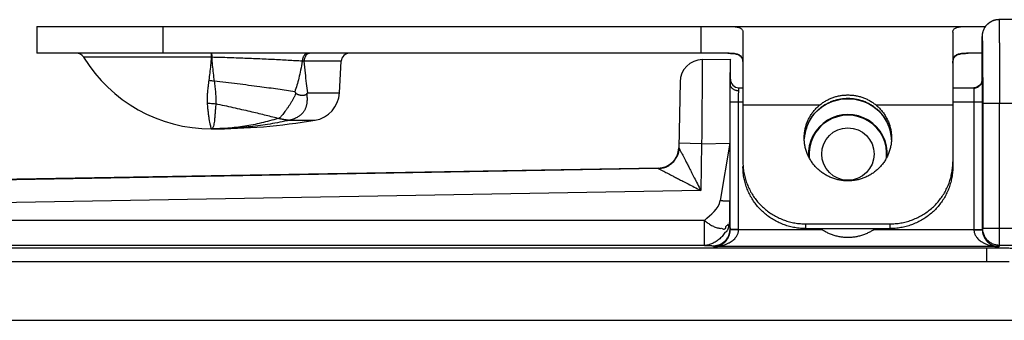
# Model space of a CAD drawing. Header units: inches. Extents: x 0.2 to 16.8, y 0.1 to 10.8.
# Tile 5 of 20: x 2.747 to 3.92, y 5.763 to 6.121. Entities that reach past the tile are written whole.
import ezdxf

# ---------------------------------------------------------------- set-up
doc = ezdxf.new("R2010")
doc.units = ezdxf.units.IN
doc.header["$LTSCALE"] = 0.935
doc.header["$MEASUREMENT"] = 0
doc.layers.get('0').update_dxf_attribs({"linetype": 'CONTINUOUS'})

msp = doc.modelspace()

# ---------------------------------------------------------------- linework, layer by layer
at = {"color": 7, "linetype": 'CONTINUOUS'}
for p, q in [((4.5673, 6.1215), (3.9135, 6.1215)), ((2.7676, 6.1135), (2.7676, 6.0815)), ((2.7676, 6.1135), (3.8975, 6.1135)), ((2.9176, 6.1135), (2.9176, 6.0815)), ((3.5586, 6.1135), (3.5586, 6.0815)), ((3.6086, 6.1067), (3.6086, 5.9521)), ((3.8586, 6.1067), (3.8586, 5.9466)), ((3.8935, 6.1006), (3.8935, 6.0915)), ((3.8935, 6.0498), (3.8935, 6.0915)), ((3.8935, 6.0915), (3.8935, 6.0915)), ((3.8935, 6.0915), (3.8935, 6.0915)), ((3.5904, 6.0815), (2.7676, 6.0815)), ((2.9753, 6.0767), (2.8234, 6.0767)), ((3.5602, 6.0739), (3.5936, 6.0745)), ((3.5936, 6.0444), (3.5936, 6.0745)), ((3.8935, 6.0815), (3.8768, 6.0815)), ((3.1301, 6.072), (3.0858, 6.072)), ((3.1281, 6.0344), (3.1301, 6.072)), ((3.5337, 6.0473), (3.5323, 5.9688)), ((3.6036, 6.0366), (3.6036, 6.0405)), ((3.6036, 6.0405), (3.6086, 6.0405)), ((3.8586, 6.0405), (3.8839, 6.0405)), ((3.8935, 6.0498), (3.8935, 6.0498)), ((3.8935, 6.0498), (3.8935, 6.0493)), ((3.0901, 6.0344), (3.1281, 6.0344)), ((3.5935, 5.8717), (3.5935, 6.0235)), ((3.5935, 6.0235), (3.6086, 6.0235)), ((3.6035, 5.8717), (3.6035, 6.0235)), ((3.6086, 6.0201), (3.7003, 6.0201)), ((3.7668, 6.0201), (3.8586, 6.0201)), ((3.8586, 6.0235), (3.8937, 6.0235)), ((3.8837, 6.0235), (3.8837, 5.8717)), ((3.8937, 6.0235), (3.8937, 5.8717)), ((3.8942, 6.0215), (3.8942, 5.8727)), ((4.5673, 6.0215), (3.8942, 6.0215)), ((3.9142, 5.8527), (3.9142, 6.0215)), ((3.6943, 6.0101), (3.6943, 6.0103)), ((3.7703, 6.0128), (3.7729, 6.0101)), ((3.7729, 6.0101), (3.7728, 6.0103)), ((3.0686, 6.0017), (3.0989, 6.0017)), ((3.5323, 5.9688), (3.5323, 5.9688)), ((3.5594, 5.9738), (3.5324, 5.9743)), ((3.5594, 5.9738), (3.5584, 5.9181)), ((3.5594, 5.9738), (3.5928, 5.9744)), ((3.5928, 5.9744), (3.5816, 5.906)), ((3.5928, 5.9744), (3.5929, 5.906)), ((3.6816, 5.979), (3.6816, 5.9791)), ((3.5291, 5.957), (3.5298, 5.9583)), ((3.5078, 5.9448), (1.9583, 5.9177)), ((3.5078, 5.9442), (1.9583, 5.9172)), ((3.5078, 5.9448), (3.5078, 5.9442)), ((3.5584, 5.9181), (1.9587, 5.8902)), ((3.563, 5.8825), (2.0148, 5.8825)), ((3.563, 5.8526), (3.563, 5.8825)), ((3.6836, 5.8727), (3.6836, 5.8783)), ((3.6836, 5.8783), (3.7836, 5.8783)), ((3.7836, 5.8783), (3.7836, 5.8727)), ((3.5935, 5.8717), (3.5932, 5.8722)), ((3.6035, 5.8717), (3.5935, 5.8717)), ((3.7032, 5.8711), (3.6035, 5.8711)), ((3.6836, 5.8727), (3.7836, 5.8727)), ((3.7032, 5.8711), (3.7037, 5.8727)), ((3.764, 5.8711), (3.7634, 5.8727)), ((3.8837, 5.8711), (3.764, 5.8711)), ((3.8837, 5.8717), (3.8937, 5.8717)), ((3.8942, 5.8727), (3.8937, 5.8717)), ((3.9302, 5.8727), (3.8942, 5.8727)), ((3.563, 5.8526), (2.0148, 5.8526)), ((3.5737, 5.8512), (3.5732, 5.8522)), ((3.9142, 5.8527), (3.9134, 5.8512)), ((3.9302, 5.8527), (3.9142, 5.8527)), ((2.0162, 5.8497), (3.899, 5.8497)), ((3.9134, 5.8512), (3.5737, 5.8512)), ((3.899, 5.8335), (3.899, 5.8497)), ((2.0306, 5.8335), (3.9256, 5.8335)), ((2.0306, 5.7635), (4.0046, 5.7635))]:
    msp.add_line(p, q, dxfattribs=at)
for points in [[(3.9135, 6.1215), (3.9125, 6.1214), (3.9116, 6.1214), (3.9107, 6.1213), (3.9099, 6.1211), (3.909, 6.121), (3.9082, 6.1208), (3.9075, 6.1205), (3.9067, 6.1203), (3.906, 6.12), (3.9053, 6.1197), (3.9046, 6.1194), (3.9039, 6.119), (3.9033, 6.1187), (3.9027, 6.1183), (3.9021, 6.1179), (3.9016, 6.1175), (3.901, 6.1171), (3.9005, 6.1167), (3.9, 6.1163), (3.8996, 6.1158), (3.8991, 6.1154), (3.8987, 6.1149), (3.8983, 6.1145), (3.8979, 6.114), (3.8976, 6.1136), (3.8972, 6.1131), (3.8969, 6.1126), (3.8966, 6.1122), (3.8963, 6.1117), (3.896, 6.1112), (3.8958, 6.1108), (3.8955, 6.1103), (3.8953, 6.1098), (3.8951, 6.1093), (3.8949, 6.1089), (3.8947, 6.1084), (3.8946, 6.108), (3.8944, 6.1075), (3.8943, 6.1071), (3.8942, 6.1066), (3.894, 6.1062), (3.8939, 6.1058), (3.8939, 6.1053), (3.8938, 6.1049), (3.8937, 6.1045), (3.8937, 6.1042), (3.8936, 6.1038), (3.8936, 6.1034), (3.8935, 6.1031), (3.8935, 6.1028), (3.8935, 6.1025), (3.8935, 6.1022)], [(3.8935, 6.1022), (3.8935, 6.102), (3.8935, 6.1017), (3.8935, 6.1015), (3.8935, 6.1012), (3.8935, 6.1006)], [(3.8935, 6.0493), (3.8934, 6.0485), (3.8932, 6.0475), (3.8928, 6.0465), (3.8923, 6.0455), (3.8917, 6.0444), (3.8908, 6.0434), (3.8897, 6.0425), (3.8885, 6.0417), (3.8872, 6.0411), (3.8859, 6.0407), (3.8845, 6.0405), (3.8839, 6.0405)], [(3.6943, 6.0101), (3.6969, 6.0129), (3.7002, 6.0158), (3.7039, 6.0185), (3.7078, 6.0209), (3.712, 6.0229), (3.7162, 6.0245), (3.7207, 6.0258), (3.7251, 6.0267), (3.7297, 6.0272), (3.7336, 6.0273)], [(3.7336, 6.0273), (3.7375, 6.0272), (3.742, 6.0267), (3.7465, 6.0258), (3.7509, 6.0245), (3.7552, 6.0229), (3.7594, 6.0209), (3.7633, 6.0185), (3.7669, 6.0158), (3.7703, 6.0128)], [(3.6816, 5.9791), (3.6821, 5.9839), (3.683, 5.9887), (3.6844, 5.9934), (3.6863, 5.9979), (3.6885, 6.0022), (3.6912, 6.0063), (3.6943, 6.0101)], [(3.7729, 6.0101), (3.7759, 6.0063), (3.7786, 6.0022), (3.7809, 5.9979), (3.7827, 5.9934), (3.7841, 5.9887), (3.785, 5.9839)], [(3.785, 5.9839), (3.7855, 5.9791), (3.7855, 5.979)], [(3.5323, 5.9688), (3.5322, 5.9666), (3.5317, 5.9638), (3.531, 5.9611), (3.5298, 5.9583)]]:
    msp.add_lwpolyline(points, dxfattribs=at)
msp.add_circle((3.7336, 5.9615), 0.0312, dxfattribs=at)
for centre, radius, start, end in [((2.8149, 6.0715), 0.01, 31.4985, 90), ((2.9756, 6.1699), 0.1785, 211.4985, 270), ((3.1401, 6.0715), 0.01, 90, 177), ((3.5607, 6.0469), 0.027, 91, 179), ((3.6036, 6.0505), 0.01, 180, 270), ((3.0931, 6.0362), 0.035, 279.4651, 357), ((3.7336, 5.9615), 0.047, 356.4193, 183.5807), ((3.7336, 5.9615), 0.0462, 354.3137, 185.6863), ((2.9756, 6.7415), 0.75, 270, 279.4651), ((3.5073, 5.9698), 0.025, 270.9999, 357.735), ((3.7336, 5.9615), 0.0953, 248.7599, 251.3975), ((3.7336, 5.9615), 0.0953, 288.6025, 291.2401)]:
    msp.add_arc(centre, radius, start, end, dxfattribs=at)
for points, knots in [([(3.9113, 6.1213), (3.9107, 6.1213), (3.9095, 6.1211), (3.9077, 6.1206), (3.9058, 6.12), (3.904, 6.1191), (3.9024, 6.1181), (3.9008, 6.1169), (3.8993, 6.1156), (3.898, 6.1142), (3.8968, 6.1126), (3.8958, 6.1109), (3.895, 6.1091), (3.8944, 6.1074), (3.8941, 6.1064), (3.894, 6.1059)], [0, 0, 0, 0, 0.071333, 0.150593, 0.229853, 0.309113, 0.388373, 0.467633, 0.546894, 0.626155, 0.705416, 0.784678, 0.86394, 0.943202, 1, 1, 1, 1]), ([(3.9135, 6.1215), (3.9128, 6.1215), (3.9121, 6.1214), (3.9114, 6.1213), (3.9113, 6.1213)], [0, 0, 0, 0, 0.909091, 1, 1, 1, 1]), ([(3.9135, 6.1215), (3.9136, 6.1215), (3.9135, 6.1208), (3.9137, 6.1201), (3.9136, 6.1184), (3.9137, 6.1164), (3.9138, 6.1136), (3.9138, 6.1104), (3.9138, 6.1065), (3.9139, 6.1022), (3.9139, 6.0973), (3.914, 6.092), (3.914, 6.0863), (3.914, 6.0801), (3.9141, 6.0736), (3.9141, 6.0668), (3.9141, 6.0597), (3.9141, 6.0523), (3.9142, 6.0448), (3.9142, 6.0371), (3.9142, 6.0293), (3.9142, 6.0241), (3.9142, 6.0215)], [0, 0, 0, 0, 0.003135, 0.012392, 0.027741, 0.049088, 0.076299, 0.109196, 0.147561, 0.19115, 0.239696, 0.292906, 0.35047, 0.412057, 0.477298, 0.545791, 0.61711, 0.690809, 0.766421, 0.843475, 0.921496, 1, 1, 1, 1]), ([(3.5904, 6.1135), (3.5915, 6.1135), (3.5937, 6.1134), (3.5967, 6.1133), (3.5994, 6.1131), (3.6018, 6.1127), (3.6038, 6.1122), (3.6055, 6.1115), (3.6069, 6.1106), (3.6079, 6.1095), (3.6085, 6.1081), (3.6086, 6.1072), (3.6086, 6.1067)], [0, 0, 0, 0, 0.158371, 0.301851, 0.429874, 0.542426, 0.640159, 0.724492, 0.797942, 0.864521, 0.929794, 1, 1, 1, 1]), ([(3.8586, 6.1067), (3.8586, 6.1072), (3.8587, 6.1081), (3.8593, 6.1095), (3.8603, 6.1106), (3.8616, 6.1115), (3.8633, 6.1122), (3.8653, 6.1127), (3.8677, 6.1131), (3.8704, 6.1133), (3.8735, 6.1134), (3.8756, 6.1135), (3.8768, 6.1135)], [0, 0, 0, 0, 0.070206, 0.135479, 0.202058, 0.275508, 0.359841, 0.457574, 0.570126, 0.698149, 0.841629, 1, 1, 1, 1]), ([(3.894, 6.1059), (3.8939, 6.1057), (3.8938, 6.1049), (3.8935, 6.1034), (3.8935, 6.1021), (3.8935, 6.1015)], [0, 0, 0, 0, 0.12412, 0.562058, 1, 1, 1, 1]), ([(3.8935, 6.0915), (3.8935, 6.0917), (3.8935, 6.0922), (3.8935, 6.0929), (3.8935, 6.0937), (3.8935, 6.0945), (3.8935, 6.0953), (3.8935, 6.0961), (3.8935, 6.097), (3.8935, 6.0976), (3.8935, 6.0981), (3.8935, 6.0985), (3.8935, 6.0989), (3.8935, 6.0992), (3.8935, 6.0995), (3.8935, 6.0998), (3.8935, 6.1001), (3.8935, 6.1004), (3.8935, 6.1006), (3.8935, 6.1007), (3.8935, 6.1008), (3.8935, 6.1009), (3.8935, 6.101), (3.8935, 6.1011), (3.8935, 6.1012), (3.8935, 6.1012), (3.8935, 6.1013), (3.8935, 6.1013), (3.8935, 6.1014), (3.8935, 6.1014), (3.8935, 6.1014), (3.8935, 6.1014), (3.8935, 6.1014), (3.8935, 6.1014), (3.8935, 6.1014), (3.8935, 6.1014), (3.8935, 6.1015), (3.8935, 6.1015), (3.8935, 6.1015), (3.8935, 6.1015), (3.8935, 6.1015)], [0, 0, 0, 0, 0.068433, 0.142628, 0.221179, 0.302684, 0.385738, 0.468936, 0.550875, 0.63015, 0.668349, 0.705357, 0.740996, 0.775092, 0.807469, 0.837951, 0.866363, 0.89253, 0.916276, 0.927186, 0.937425, 0.946971, 0.955802, 0.963896, 0.971232, 0.977787, 0.983539, 0.988467, 0.990615, 0.992548, 0.994265, 0.995762, 0.997036, 0.998086, 0.998908, 0.9995, 0.999709, 0.999861, 0.999956, 1, 1, 1, 1]), ([(3.8935, 6.1015), (3.8936, 6.1015), (3.8935, 6.1009), (3.8937, 6.1003), (3.8936, 6.0988), (3.8937, 6.097), (3.8938, 6.0945), (3.8938, 6.0928), (3.8938, 6.0918)], [0, 0, 0, 0, 0.02868, 0.113368, 0.254121, 0.449949, 0.699101, 1, 1, 1, 1]), ([(3.8938, 6.0915), (3.8938, 6.0905), (3.8939, 6.0882), (3.8939, 6.0844), (3.894, 6.0802), (3.894, 6.0755), (3.894, 6.0705), (3.8941, 6.0651), (3.8941, 6.0594), (3.8941, 6.0535), (3.8941, 6.0474), (3.8942, 6.041), (3.8942, 6.0346), (3.8942, 6.028), (3.8942, 6.0236), (3.8942, 6.0215)], [0, 0, 0, 0, 0.043345, 0.098242, 0.159299, 0.226089, 0.298172, 0.375072, 0.456226, 0.54107, 0.629092, 0.719766, 0.812377, 0.906075, 1, 1, 1, 1]), ([(2.9753, 6.0767), (2.9751, 6.0735), (2.9746, 6.0673), (2.9736, 6.0581), (2.9728, 6.0522), (2.9724, 6.0493)], [0, 0, 0, 0, 0.346904, 0.680973, 1, 1, 1, 1]), ([(2.9753, 6.0815), (2.9753, 6.0815), (2.9752, 6.0812), (2.9753, 6.081), (2.9753, 6.0804), (2.9753, 6.0797), (2.9753, 6.0789), (2.9753, 6.0778), (2.9753, 6.0771), (2.9753, 6.0767)], [0, 0, 0, 0, 0.022246, 0.088491, 0.19733, 0.346454, 0.532695, 0.752097, 1, 1, 1, 1]), ([(2.9759, 6.0767), (2.9758, 6.0767), (2.9757, 6.0767), (2.9755, 6.0767), (2.9753, 6.0767), (2.9753, 6.0767)], [0, 0, 0, 0, 0.333321, 0.666656, 1, 1, 1, 1]), ([(2.9758, 6.0815), (2.9758, 6.0815), (2.9758, 6.0812), (2.9758, 6.081), (2.9758, 6.0804), (2.9759, 6.0797), (2.9759, 6.0789), (2.9759, 6.0778), (2.9759, 6.0771), (2.9759, 6.0767)], [0, 0, 0, 0, 0.022784, 0.089153, 0.197999, 0.347051, 0.533154, 0.752356, 1, 1, 1, 1]), ([(3.0837, 6.072), (3.081, 6.0722), (3.0754, 6.0725), (3.0668, 6.073), (3.0577, 6.0735), (3.0482, 6.074), (3.0383, 6.0745), (3.0283, 6.0749), (3.018, 6.0753), (3.0075, 6.0757), (2.997, 6.0761), (2.9864, 6.0764), (2.9794, 6.0766), (2.9759, 6.0767)], [0, 0, 0, 0, 0.075549, 0.156061, 0.240857, 0.329227, 0.42043, 0.513898, 0.609336, 0.706381, 0.804349, 0.902479, 1, 1, 1, 1]), ([(2.9759, 6.0767), (2.9761, 6.0736), (2.9766, 6.0673), (2.9776, 6.0579), (2.9784, 6.0516), (2.9788, 6.0484)], [0, 0, 0, 0, 0.32992, 0.662029, 1, 1, 1, 1]), ([(3.0904, 6.0815), (3.0901, 6.0815), (3.0895, 6.0814), (3.0886, 6.0811), (3.0877, 6.0806), (3.0869, 6.08), (3.0862, 6.0792), (3.0855, 6.0782), (3.0849, 6.0772), (3.0844, 6.076), (3.0841, 6.0747), (3.0838, 6.0734), (3.0838, 6.0725), (3.0837, 6.072)], [0, 0, 0, 0, 0.073113, 0.14785, 0.225617, 0.307453, 0.393969, 0.48536, 0.581452, 0.681767, 0.785584, 0.892004, 1, 1, 1, 1]), ([(3.0907, 6.0809), (3.0905, 6.0808), (3.09, 6.0806), (3.0892, 6.08), (3.0884, 6.0792), (3.0877, 6.0782), (3.0871, 6.0771), (3.0866, 6.0759), (3.0862, 6.0747), (3.0859, 6.0733), (3.0859, 6.0724), (3.0858, 6.072)], [0, 0, 0, 0, 0.064405, 0.165721, 0.271883, 0.383131, 0.499311, 0.619937, 0.744256, 0.87131, 1, 1, 1, 1]), ([(3.093, 6.0815), (3.0926, 6.0815), (3.092, 6.0814), (3.0913, 6.0812), (3.091, 6.0811)], [0, 0, 0, 0, 0.495586, 1, 1, 1, 1]), ([(3.5904, 6.0815), (3.5915, 6.0815), (3.5935, 6.0814), (3.5965, 6.0812), (3.5991, 6.0809), (3.6014, 6.0803), (3.6033, 6.0795), (3.605, 6.0785), (3.6063, 6.0773), (3.6074, 6.0757), (3.6081, 6.0739), (3.6083, 6.0726), (3.6084, 6.0719)], [0, 0, 0, 0, 0.143996, 0.273338, 0.388466, 0.490558, 0.581643, 0.664649, 0.743421, 0.822463, 0.906493, 1, 1, 1, 1]), ([(3.6086, 6.0717), (3.6086, 6.0724), (3.6085, 6.0738), (3.6079, 6.0757), (3.607, 6.0772), (3.6057, 6.0785), (3.604, 6.0796), (3.602, 6.0803), (3.5996, 6.0809), (3.5969, 6.0812), (3.5937, 6.0814), (3.5915, 6.0815), (3.5904, 6.0815)], [0, 0, 0, 0, 0.092297, 0.173618, 0.249291, 0.325058, 0.406233, 0.497016, 0.600361, 0.718174, 0.851367, 1, 1, 1, 1]), ([(3.8768, 6.0815), (3.8756, 6.0815), (3.8734, 6.0814), (3.8703, 6.0812), (3.8675, 6.0809), (3.8651, 6.0803), (3.8631, 6.0796), (3.8614, 6.0785), (3.8601, 6.0772), (3.8592, 6.0757), (3.8587, 6.0738), (3.8586, 6.0724), (3.8586, 6.0717)], [0, 0, 0, 0, 0.148633, 0.281826, 0.399639, 0.502984, 0.593767, 0.674942, 0.750709, 0.826382, 0.907703, 1, 1, 1, 1]), ([(3.8587, 6.0719), (3.8588, 6.0726), (3.8591, 6.0739), (3.8598, 6.0757), (3.8608, 6.0773), (3.8622, 6.0785), (3.8638, 6.0795), (3.8658, 6.0803), (3.868, 6.0809), (3.8707, 6.0812), (3.8736, 6.0814), (3.8757, 6.0815), (3.8768, 6.0815)], [0, 0, 0, 0, 0.093507, 0.177537, 0.25658, 0.335351, 0.418357, 0.509443, 0.611534, 0.726662, 0.856004, 1, 1, 1, 1]), ([(3.0837, 6.072), (3.0831, 6.0684), (3.0819, 6.0617), (3.0798, 6.0521), (3.0774, 6.0435), (3.0757, 6.0382), (3.0748, 6.0357)], [0, 0, 0, 0, 0.291784, 0.552573, 0.786571, 1, 1, 1, 1]), ([(3.0858, 6.072), (3.0856, 6.072), (3.0852, 6.072), (3.0845, 6.072), (3.084, 6.072), (3.0837, 6.072)], [0, 0, 0, 0, 0.327241, 0.660619, 1, 1, 1, 1]), ([(3.0858, 6.072), (3.0862, 6.0673), (3.087, 6.0584), (3.0884, 6.0459), (3.0895, 6.038), (3.0901, 6.0344)], [0, 0, 0, 0, 0.371537, 0.704116, 1, 1, 1, 1]), ([(3.5602, 6.0739), (3.5602, 6.0738), (3.5602, 6.0734), (3.5602, 6.0724), (3.5602, 6.0709), (3.5602, 6.0688), (3.5602, 6.0661), (3.5601, 6.0628), (3.5601, 6.0589), (3.5601, 6.0546), (3.56, 6.0497), (3.56, 6.0444), (3.5599, 6.0387), (3.5599, 6.0325), (3.5598, 6.026), (3.5598, 6.0192), (3.5597, 6.0121), (3.5597, 6.0047), (3.5596, 5.9972), (3.5595, 5.9895), (3.5595, 5.9817), (3.5594, 5.9765), (3.5594, 5.9738)], [0, 0, 0, 0, 0.003087, 0.012334, 0.027679, 0.049025, 0.076234, 0.109136, 0.14752, 0.191137, 0.239703, 0.29292, 0.350477, 0.412045, 0.477262, 0.545727, 0.617019, 0.690698, 0.766312, 0.843395, 0.921462, 1, 1, 1, 1]), ([(3.5936, 6.074), (3.5935, 6.0736), (3.5935, 6.0727), (3.5934, 6.071), (3.5934, 6.0688), (3.5933, 6.066), (3.5932, 6.0626), (3.5932, 6.0588), (3.5931, 6.0544), (3.5931, 6.0495), (3.593, 6.0442), (3.593, 6.0385), (3.5929, 6.0324), (3.5929, 6.0259), (3.5929, 6.0191), (3.5928, 6.0121), (3.5928, 6.0048), (3.5928, 5.9974), (3.5928, 5.9898), (3.5928, 5.9821), (3.5928, 5.977), (3.5928, 5.9744)], [0, 0, 0, 0, 0.010786, 0.027511, 0.050036, 0.078215, 0.111976, 0.151032, 0.195097, 0.244082, 0.297586, 0.355178, 0.41675, 0.481835, 0.549873, 0.620716, 0.693886, 0.768731, 0.845029, 0.922351, 1, 1, 1, 1]), ([(2.9724, 6.0493), (2.9721, 6.0469), (2.9715, 6.0424), (2.9708, 6.0361), (2.9705, 6.0307), (2.9703, 6.0261), (2.9704, 6.0233), (2.9705, 6.0221)], [0, 0, 0, 0, 0.265624, 0.498039, 0.694005, 0.859706, 1, 1, 1, 1]), ([(2.9724, 6.0493), (2.9731, 6.0492), (2.9746, 6.0491), (2.9767, 6.0488), (2.9781, 6.0485), (2.9788, 6.0484)], [0, 0, 0, 0, 0.333182, 0.666628, 1, 1, 1, 1]), ([(3.0748, 6.0357), (3.0715, 6.0362), (3.0648, 6.0372), (3.0546, 6.0387), (3.0439, 6.0401), (3.0323, 6.0417), (3.0198, 6.0433), (3.0063, 6.045), (2.9926, 6.0467), (2.9834, 6.0478), (2.9788, 6.0484)], [0, 0, 0, 0, 0.102442, 0.209515, 0.320699, 0.43547, 0.57282, 0.713343, 0.856062, 1, 1, 1, 1]), ([(2.9788, 6.0484), (2.9792, 6.046), (2.9797, 6.0415), (2.9804, 6.0352), (2.9808, 6.0298), (2.9809, 6.0252), (2.9808, 6.0224), (2.9808, 6.0212)], [0, 0, 0, 0, 0.269567, 0.499077, 0.694619, 0.860896, 1, 1, 1, 1]), ([(3.5935, 6.0235), (3.5935, 6.0245), (3.5935, 6.0264), (3.5935, 6.0294), (3.5935, 6.0322), (3.5935, 6.035), (3.5935, 6.0376), (3.5935, 6.0401), (3.5935, 6.0423), (3.5936, 6.0437), (3.5936, 6.0444)], [0, 0, 0, 0, 0.142676, 0.284026, 0.421801, 0.554382, 0.680159, 0.797506, 0.904861, 1, 1, 1, 1]), ([(3.6036, 6.0367), (3.6031, 6.0367), (3.6021, 6.0367), (3.6008, 6.0369), (3.5994, 6.0373), (3.5982, 6.0379), (3.597, 6.0385), (3.596, 6.0393), (3.5951, 6.0402), (3.5945, 6.0412), (3.5939, 6.0422), (3.5936, 6.0433), (3.5936, 6.0441), (3.5936, 6.0444)], [0, 0, 0, 0, 0.101687, 0.202663, 0.302114, 0.399333, 0.493756, 0.585009, 0.672958, 0.757735, 0.839759, 0.919712, 1, 1, 1, 1]), ([(3.8839, 6.0405), (3.8838, 6.0405), (3.8836, 6.0404), (3.8835, 6.0403), (3.8835, 6.0401), (3.8835, 6.04)], [0, 0, 0, 0, 0.357122, 0.646312, 1, 1, 1, 1]), ([(3.8835, 6.04), (3.8835, 6.0398), (3.8835, 6.0393), (3.8835, 6.0385), (3.8836, 6.0375), (3.8836, 6.0362), (3.8836, 6.0348), (3.8836, 6.0332), (3.8836, 6.0314), (3.8836, 6.0295), (3.8836, 6.0275), (3.8837, 6.0255), (3.8837, 6.0241), (3.8837, 6.0235)], [0, 0, 0, 0, 0.035734, 0.0858, 0.149466, 0.22579, 0.313629, 0.41168, 0.518485, 0.632452, 0.751888, 0.875014, 1, 1, 1, 1]), ([(3.8839, 6.04), (3.8842, 6.04), (3.885, 6.0401), (3.8863, 6.0404), (3.8876, 6.0409), (3.8889, 6.0415), (3.89, 6.0424), (3.891, 6.0434), (3.8919, 6.0445), (3.8926, 6.0457), (3.8931, 6.047), (3.8933, 6.0481), (3.8934, 6.0487), (3.8934, 6.0489)], [0, 0, 0, 0, 0.069089, 0.169746, 0.270228, 0.370452, 0.470353, 0.569893, 0.669063, 0.767883, 0.866403, 0.964697, 1, 1, 1, 1]), ([(3.8935, 6.0498), (3.8935, 6.0495), (3.8935, 6.0489), (3.8935, 6.0479), (3.8935, 6.0466), (3.8936, 6.045), (3.8936, 6.0433), (3.8936, 6.0413), (3.8936, 6.0391), (3.8936, 6.0368), (3.8936, 6.0343), (3.8936, 6.0317), (3.8937, 6.029), (3.8937, 6.0262), (3.8937, 6.0244), (3.8937, 6.0235)], [0, 0, 0, 0, 0.028752, 0.067968, 0.117326, 0.176253, 0.243919, 0.319602, 0.402627, 0.492111, 0.587028, 0.686349, 0.789103, 0.894144, 1, 1, 1, 1]), ([(3.0761, 6.0341), (3.0757, 6.033), (3.0749, 6.0309), (3.0733, 6.0278), (3.0716, 6.0247), (3.0698, 6.0217), (3.0679, 6.0188), (3.066, 6.016), (3.0641, 6.0134), (3.0623, 6.0109), (3.0606, 6.0087), (3.0589, 6.0067), (3.0574, 6.0051), (3.0564, 6.0042), (3.0559, 6.0038)], [0, 0, 0, 0, 0.091497, 0.18692, 0.283786, 0.380352, 0.475289, 0.567425, 0.656365, 0.740585, 0.818478, 0.888523, 0.949272, 1, 1, 1, 1]), ([(3.089, 6.033), (3.0891, 6.032), (3.0894, 6.0299), (3.0895, 6.0271), (3.0894, 6.0246), (3.0892, 6.0224), (3.0889, 6.0205), (3.0885, 6.0189), (3.0881, 6.0175), (3.0876, 6.0161), (3.0871, 6.0147), (3.0863, 6.0135), (3.0856, 6.0122), (3.0848, 6.011), (3.0838, 6.0099), (3.0828, 6.0087), (3.0816, 6.0077), (3.0802, 6.0066), (3.0786, 6.0055), (3.0766, 6.0045), (3.0743, 6.0034), (3.0716, 6.0025), (3.0696, 6.002), (3.0686, 6.0018)], [0, 0, 0, 0, 0.077672, 0.145147, 0.203844, 0.255444, 0.300493, 0.339864, 0.374798, 0.407885, 0.441975, 0.478002, 0.513404, 0.548081, 0.582849, 0.61788, 0.656652, 0.697053, 0.742549, 0.79537, 0.855393, 0.923196, 1, 1, 1, 1]), ([(3.0761, 6.0341), (3.076, 6.0343), (3.0757, 6.0346), (3.0752, 6.0352), (3.0749, 6.0355), (3.0748, 6.0357)], [0, 0, 0, 0, 0.336825, 0.670163, 1, 1, 1, 1]), ([(3.0761, 6.0341), (3.0762, 6.034), (3.0765, 6.0337), (3.077, 6.0333), (3.0775, 6.033), (3.0781, 6.0327), (3.0788, 6.0324), (3.0796, 6.0321), (3.0804, 6.0319), (3.0813, 6.0317), (3.0824, 6.0316), (3.0834, 6.0315), (3.0844, 6.0315), (3.0852, 6.0315), (3.086, 6.0316), (3.0867, 6.0318), (3.0873, 6.032), (3.0878, 6.0322), (3.0883, 6.0324), (3.0887, 6.0327), (3.0889, 6.0329), (3.089, 6.033)], [0, 0, 0, 0, 0.037763, 0.079124, 0.124133, 0.173267, 0.226755, 0.284995, 0.348705, 0.41822, 0.492878, 0.569102, 0.64019, 0.70368, 0.759589, 0.809194, 0.854035, 0.894929, 0.932453, 0.967366, 1, 1, 1, 1]), ([(3.089, 6.033), (3.0891, 6.0332), (3.0894, 6.0335), (3.0898, 6.0339), (3.09, 6.0342), (3.0901, 6.0344)], [0, 0, 0, 0, 0.336932, 0.6712, 1, 1, 1, 1]), ([(3.6035, 6.0235), (3.6035, 6.0241), (3.6035, 6.0253), (3.6035, 6.0272), (3.6035, 6.029), (3.6035, 6.0307), (3.6035, 6.0324), (3.6035, 6.0339), (3.6035, 6.0353), (3.6036, 6.0362), (3.6036, 6.0366)], [0, 0, 0, 0, 0.143162, 0.284553, 0.422427, 0.555072, 0.680874, 0.798196, 0.905361, 1, 1, 1, 1]), ([(3.7336, 6.0275), (3.7321, 6.0275), (3.7292, 6.0274), (3.7248, 6.0268), (3.7204, 6.026), (3.7161, 6.0247), (3.7119, 6.0231), (3.7079, 6.0211), (3.7041, 6.0188), (3.7005, 6.0162), (3.6972, 6.0134), (3.6952, 6.0113), (3.6943, 6.0103)], [0, 0, 0, 0, 0.098729, 0.198834, 0.299856, 0.401415, 0.503175, 0.604801, 0.705809, 0.805692, 0.903951, 1, 1, 1, 1]), ([(3.7003, 6.0201), (3.7015, 6.021), (3.7039, 6.0228), (3.7077, 6.0252), (3.7117, 6.0272), (3.7159, 6.0288), (3.7202, 6.0302), (3.7246, 6.0311), (3.7291, 6.0317), (3.7321, 6.0318), (3.7336, 6.0318)], [0, 0, 0, 0, 0.12377, 0.248216, 0.373206, 0.498477, 0.623867, 0.749305, 0.874697, 1, 1, 1, 1]), ([(3.7336, 6.0318), (3.7351, 6.0318), (3.7381, 6.0317), (3.7425, 6.0311), (3.747, 6.0302), (3.7513, 6.0288), (3.7554, 6.0272), (3.7595, 6.0252), (3.7633, 6.0228), (3.7656, 6.021), (3.7668, 6.0201)], [0, 0, 0, 0, 0.1253, 0.250683, 0.376128, 0.501512, 0.626792, 0.751779, 0.876228, 1, 1, 1, 1]), ([(3.7728, 6.0103), (3.7719, 6.0113), (3.7699, 6.0134), (3.7666, 6.0162), (3.7631, 6.0188), (3.7592, 6.0211), (3.7552, 6.0231), (3.751, 6.0247), (3.7467, 6.026), (3.7423, 6.0268), (3.7379, 6.0274), (3.735, 6.0275), (3.7336, 6.0275)], [0, 0, 0, 0, 0.096068, 0.194384, 0.294338, 0.395408, 0.497066, 0.598806, 0.70031, 0.80127, 0.901313, 1, 1, 1, 1]), ([(2.9705, 6.0221), (2.9707, 6.02), (2.971, 6.016), (2.9716, 6.0104), (2.9723, 6.0055), (2.9729, 6.0013), (2.9736, 5.9978), (2.9742, 5.9952), (2.9747, 5.9932), (2.9751, 5.9921), (2.9754, 5.9915), (2.9756, 5.9915)], [0, 0, 0, 0, 0.201892, 0.382973, 0.542093, 0.67834, 0.791031, 0.879659, 0.943847, 0.983566, 1, 1, 1, 1]), ([(2.9705, 6.0221), (2.9717, 6.0221), (2.974, 6.022), (2.9774, 6.0217), (2.9796, 6.0214), (2.9808, 6.0212)], [0, 0, 0, 0, 0.334636, 0.668127, 1, 1, 1, 1]), ([(2.9808, 6.0212), (2.9806, 6.0191), (2.9803, 6.0153), (2.9799, 6.0099), (2.9795, 6.0051), (2.9791, 6.001), (2.9786, 5.9977), (2.9781, 5.995), (2.9774, 5.9931), (2.9767, 5.9918), (2.9759, 5.9915), (2.9756, 5.9915)], [0, 0, 0, 0, 0.197409, 0.374189, 0.529271, 0.661871, 0.771551, 0.858273, 0.922665, 0.967223, 1, 1, 1, 1]), ([(3.0547, 6.0039), (3.0521, 6.0046), (3.0468, 6.0059), (3.0387, 6.008), (3.0303, 6.01), (3.0213, 6.0121), (3.0117, 6.0143), (3.0015, 6.0166), (2.9912, 6.0189), (2.9842, 6.0204), (2.9808, 6.0212)], [0, 0, 0, 0, 0.10629, 0.216462, 0.330093, 0.446756, 0.581909, 0.71966, 0.859271, 1, 1, 1, 1]), ([(3.6816, 5.9807), (3.6816, 5.9812), (3.6816, 5.9833), (3.6819, 5.987), (3.6827, 5.9918), (3.684, 5.9965), (3.6857, 6.001), (3.6879, 6.0053), (3.6904, 6.0094), (3.6934, 6.0133), (3.6967, 6.0169), (3.6991, 6.0191), (3.7003, 6.0201)], [0, 0, 0, 0, 0.034188, 0.141164, 0.24805, 0.355216, 0.46226, 0.569544, 0.677008, 0.784409, 0.892199, 1, 1, 1, 1]), ([(3.7668, 6.0201), (3.768, 6.0191), (3.7705, 6.0169), (3.7738, 6.0133), (3.7767, 6.0094), (3.7792, 6.0053), (3.7814, 6.001), (3.7831, 5.9965), (3.7844, 5.9918), (3.7852, 5.987), (3.7855, 5.9833), (3.7856, 5.9812), (3.7856, 5.9807)], [0, 0, 0, 0, 0.107801, 0.215591, 0.322992, 0.430456, 0.53774, 0.644784, 0.75195, 0.858836, 0.965812, 1, 1, 1, 1]), ([(3.6942, 6.0102), (3.6932, 6.009), (3.6913, 6.0066), (3.6887, 6.0027), (3.6871, 5.9998), (3.6864, 5.9981), (3.6863, 5.9979)], [0, 0, 0, 0, 0.312507, 0.63402, 0.955137, 1, 1, 1, 1]), ([(3.7809, 5.9979), (3.7808, 5.9981), (3.78, 5.9998), (3.7784, 6.0027), (3.7759, 6.0066), (3.7739, 6.009), (3.7729, 6.0102)], [0, 0, 0, 0, 0.044981, 0.366058, 0.687531, 1, 1, 1, 1]), ([(3.0547, 6.0039), (3.0482, 6.0018), (3.0351, 5.9982), (3.0153, 5.9943), (2.9954, 5.992), (2.9821, 5.9915), (2.9756, 5.9915)], [0, 0, 0, 0, 0.253205, 0.505465, 0.755029, 1, 1, 1, 1]), ([(3.0686, 6.0017), (3.0609, 6), (3.0455, 5.997), (3.0222, 5.9938), (2.9989, 5.9919), (2.9833, 5.9915), (2.9756, 5.9915)], [0, 0, 0, 0, 0.251422, 0.501847, 0.751427, 1, 1, 1, 1]), ([(3.0559, 6.0038), (3.0557, 6.0038), (3.0555, 6.0038), (3.0551, 6.0039), (3.0548, 6.0039), (3.0547, 6.0039)], [0, 0, 0, 0, 0.336804, 0.670268, 1, 1, 1, 1]), ([(3.0559, 6.0038), (3.056, 6.0038), (3.0563, 6.0038), (3.0567, 6.0037), (3.0572, 6.0036), (3.0578, 6.0036), (3.0583, 6.0035), (3.0589, 6.0033), (3.0596, 6.0032), (3.0603, 6.0031), (3.0611, 6.0029), (3.0619, 6.0028), (3.0628, 6.0026), (3.0636, 6.0025), (3.0644, 6.0024), (3.0651, 6.0023), (3.0657, 6.0022), (3.0663, 6.0021), (3.0667, 6.0021), (3.0671, 6.002), (3.0675, 6.002), (3.0678, 6.0019), (3.068, 6.0019), (3.0682, 6.0019), (3.0684, 6.0019), (3.0685, 6.0018), (3.0686, 6.0018), (3.0686, 6.0018)], [0, 0, 0, 0, 0.031617, 0.066813, 0.105068, 0.146608, 0.191439, 0.239834, 0.292014, 0.348172, 0.408552, 0.473965, 0.543679, 0.613824, 0.677484, 0.732633, 0.780222, 0.821644, 0.857774, 0.889237, 0.916473, 0.939802, 0.95939, 0.975321, 0.98751, 0.995833, 1, 1, 1, 1]), ([(3.0686, 6.0018), (3.0686, 6.0018), (3.0686, 6.0017), (3.0686, 6.0017), (3.0686, 6.0017), (3.0686, 6.0017)], [0, 0, 0, 0, 0.34945, 0.682887, 1, 1, 1, 1]), ([(3.6841, 5.9924), (3.6838, 5.9915), (3.6835, 5.9904), (3.6832, 5.9893), (3.6831, 5.9891)], [0, 0, 0, 0, 0.80761, 1, 1, 1, 1]), ([(3.6861, 5.9977), (3.6856, 5.9965), (3.6851, 5.9952), (3.6846, 5.9938), (3.6845, 5.9936)], [0, 0, 0, 0, 0.851759, 1, 1, 1, 1]), ([(3.7827, 5.9936), (3.7826, 5.9938), (3.7821, 5.9952), (3.7815, 5.9965), (3.781, 5.9977)], [0, 0, 0, 0, 0.149096, 1, 1, 1, 1]), ([(3.784, 5.9891), (3.784, 5.9893), (3.7837, 5.9904), (3.7833, 5.9915), (3.7831, 5.9924)], [0, 0, 0, 0, 0.193595, 1, 1, 1, 1]), ([(3.7336, 5.9295), (3.7319, 5.9295), (3.7287, 5.9296), (3.7238, 5.9303), (3.7191, 5.9314), (3.7144, 5.933), (3.7099, 5.935), (3.7057, 5.9374), (3.7017, 5.9401), (3.6979, 5.9433), (3.6945, 5.9467), (3.6915, 5.9505), (3.6888, 5.9545), (3.6865, 5.9588), (3.6846, 5.9633), (3.6831, 5.9679), (3.6821, 5.9726), (3.6817, 5.9769), (3.6816, 5.9796), (3.6816, 5.9807)], [0, 0, 0, 0, 0.060385, 0.120835, 0.181121, 0.241477, 0.301748, 0.361877, 0.422048, 0.482017, 0.54197, 0.601864, 0.661562, 0.721313, 0.780919, 0.840469, 0.900056, 0.959487, 1, 1, 1, 1]), ([(3.6827, 5.9874), (3.6826, 5.9866), (3.6824, 5.9857), (3.6822, 5.9847), (3.6822, 5.9845)], [0, 0, 0, 0, 0.762985, 1, 1, 1, 1]), ([(3.7856, 5.9807), (3.7856, 5.9796), (3.7855, 5.9769), (3.785, 5.9726), (3.784, 5.9679), (3.7825, 5.9633), (3.7807, 5.9588), (3.7784, 5.9545), (3.7757, 5.9505), (3.7726, 5.9467), (3.7692, 5.9433), (3.7655, 5.9401), (3.7615, 5.9374), (3.7572, 5.935), (3.7527, 5.933), (3.7481, 5.9314), (3.7433, 5.9303), (3.7385, 5.9296), (3.7352, 5.9295), (3.7336, 5.9295)], [0, 0, 0, 0, 0.040513, 0.099944, 0.159531, 0.219081, 0.278687, 0.338438, 0.398136, 0.45803, 0.517983, 0.577952, 0.638123, 0.698252, 0.758523, 0.818879, 0.879165, 0.939615, 1, 1, 1, 1]), ([(3.785, 5.9845), (3.7849, 5.9847), (3.7848, 5.9857), (3.7846, 5.9866), (3.7844, 5.9874)], [0, 0, 0, 0, 0.238514, 1, 1, 1, 1]), ([(3.5323, 5.9688), (3.5323, 5.9688), (3.5324, 5.9686), (3.5326, 5.9683), (3.5329, 5.9677), (3.5333, 5.9668), (3.5339, 5.9657), (3.5347, 5.9641), (3.5357, 5.9622), (3.537, 5.9598), (3.5385, 5.9569), (3.5402, 5.9534), (3.5423, 5.9494), (3.5448, 5.9447), (3.5476, 5.9392), (3.5508, 5.9329), (3.5545, 5.9258), (3.5571, 5.9208), (3.5584, 5.9181)], [0, 0, 0, 0, 0.002765, 0.009033, 0.020285, 0.037003, 0.059998, 0.090241, 0.128433, 0.175371, 0.232168, 0.299717, 0.379088, 0.471408, 0.578601, 0.702982, 0.84402, 1, 1, 1, 1]), ([(3.5078, 5.9442), (3.5086, 5.9443), (3.5104, 5.9444), (3.5129, 5.9448), (3.5154, 5.9455), (3.5179, 5.9465), (3.5202, 5.9477), (3.5223, 5.9492), (3.5244, 5.9509), (3.5262, 5.9527), (3.5278, 5.9548), (3.5287, 5.9563), (3.5291, 5.957)], [0, 0, 0, 0, 0.099992, 0.199986, 0.299983, 0.399982, 0.499983, 0.599986, 0.69999, 0.799995, 0.900001, 1, 1, 1, 1]), ([(3.5078, 5.9442), (3.5086, 5.9443), (3.5104, 5.9444), (3.5129, 5.9448), (3.5154, 5.9455), (3.5179, 5.9465), (3.5202, 5.9477), (3.5224, 5.9492), (3.5244, 5.9509), (3.5262, 5.9528), (3.5278, 5.9548), (3.5287, 5.9563), (3.5291, 5.957)], [0, 0, 0, 0, 0.099639, 0.199566, 0.299705, 0.399978, 0.500307, 0.600616, 0.700823, 0.800841, 0.900595, 1, 1, 1, 1]), ([(3.6836, 5.8727), (3.6814, 5.8727), (3.677, 5.8729), (3.6705, 5.8737), (3.6641, 5.8751), (3.6579, 5.8771), (3.6518, 5.8795), (3.646, 5.8825), (3.6405, 5.886), (3.6353, 5.8899), (3.6305, 5.8943), (3.626, 5.899), (3.6221, 5.9041), (3.6185, 5.9096), (3.6155, 5.9153), (3.613, 5.9213), (3.611, 5.9274), (3.6096, 5.9337), (3.6088, 5.9401), (3.6086, 5.9444), (3.6086, 5.9466)], [0, 0, 0, 0, 0.055982, 0.111936, 0.167891, 0.223786, 0.279641, 0.33545, 0.391173, 0.446852, 0.502439, 0.557953, 0.613412, 0.668776, 0.724097, 0.77935, 0.834548, 0.889732, 0.944865, 1, 1, 1, 1]), ([(3.6088, 5.9466), (3.6088, 5.9463), (3.609, 5.9438), (3.6096, 5.9393), (3.611, 5.933), (3.613, 5.9268), (3.6155, 5.9209), (3.6185, 5.9151), (3.6221, 5.9097), (3.626, 5.9046), (3.6305, 5.8998), (3.6353, 5.8955), (3.6405, 5.8915), (3.646, 5.8881), (3.6518, 5.8851), (3.6579, 5.8826), (3.6641, 5.8807), (3.6705, 5.8793), (3.677, 5.8785), (3.6814, 5.8783), (3.6836, 5.8783)], [0, 0, 0, 0, 0.008013, 0.065895, 0.123831, 0.181782, 0.239791, 0.297871, 0.355996, 0.414221, 0.472503, 0.530863, 0.589319, 0.647821, 0.706413, 0.765054, 0.823735, 0.882481, 0.941226, 1, 1, 1, 1]), ([(3.7836, 5.8783), (3.7857, 5.8783), (3.7901, 5.8785), (3.7966, 5.8793), (3.803, 5.8807), (3.8092, 5.8826), (3.8153, 5.8851), (3.8211, 5.8881), (3.8266, 5.8915), (3.8318, 5.8955), (3.8367, 5.8998), (3.8411, 5.9046), (3.8451, 5.9097), (3.8486, 5.9151), (3.8516, 5.9209), (3.8541, 5.9268), (3.8561, 5.933), (3.8575, 5.9393), (3.8584, 5.9457), (3.8586, 5.95), (3.8586, 5.9521)], [0, 0, 0, 0, 0.055982, 0.111936, 0.167891, 0.223786, 0.279641, 0.33545, 0.391173, 0.446852, 0.502439, 0.557953, 0.613412, 0.668776, 0.724097, 0.77935, 0.834548, 0.889732, 0.944865, 1, 1, 1, 1]), ([(3.8586, 5.9466), (3.8586, 5.9444), (3.8584, 5.9401), (3.8575, 5.9337), (3.8561, 5.9274), (3.8541, 5.9213), (3.8516, 5.9153), (3.8486, 5.9096), (3.8451, 5.9041), (3.8411, 5.899), (3.8367, 5.8943), (3.8318, 5.8899), (3.8266, 5.886), (3.8211, 5.8825), (3.8153, 5.8795), (3.8092, 5.8771), (3.803, 5.8751), (3.7966, 5.8737), (3.7901, 5.8729), (3.7857, 5.8727), (3.7836, 5.8727)], [0, 0, 0, 0, 0.055135, 0.110268, 0.165452, 0.22065, 0.275903, 0.331224, 0.386588, 0.442047, 0.497561, 0.553148, 0.608827, 0.66455, 0.720359, 0.776214, 0.832109, 0.888064, 0.944018, 1, 1, 1, 1]), ([(3.5078, 5.9442), (3.5078, 5.9442), (3.508, 5.9441), (3.5083, 5.944), (3.5089, 5.9437), (3.5097, 5.9432), (3.5109, 5.9426), (3.5125, 5.9418), (3.5144, 5.9408), (3.5168, 5.9396), (3.5197, 5.9381), (3.5232, 5.9363), (3.5272, 5.9342), (3.5319, 5.9318), (3.5374, 5.929), (3.5437, 5.9257), (3.5508, 5.9221), (3.5558, 5.9195), (3.5584, 5.9181)], [0, 0, 0, 0, 0.002582, 0.009224, 0.020403, 0.036994, 0.059883, 0.089976, 0.128213, 0.175385, 0.232293, 0.299996, 0.379495, 0.471931, 0.579209, 0.703644, 0.844531, 1, 1, 1, 1]), ([(3.5929, 5.906), (3.5929, 5.9059), (3.5928, 5.9057), (3.5924, 5.9056), (3.5919, 5.9054), (3.5913, 5.9053), (3.5905, 5.9052), (3.5895, 5.9052), (3.5884, 5.9053), (3.5872, 5.9053), (3.5859, 5.9054), (3.5845, 5.9056), (3.5831, 5.9058), (3.5821, 5.9059), (3.5816, 5.906)], [0, 0, 0, 0, 0.021124, 0.051301, 0.094863, 0.152694, 0.224367, 0.308812, 0.40466, 0.510483, 0.624685, 0.745547, 0.871284, 1, 1, 1, 1]), ([(3.593, 5.8825), (3.593, 5.8835), (3.593, 5.8854), (3.593, 5.8891), (3.5929, 5.8927), (3.5929, 5.8964), (3.5929, 5.8994), (3.5929, 5.9026), (3.5929, 5.9048), (3.5929, 5.906)], [0, 0, 0, 0, 0.123509, 0.241102, 0.471224, 0.590095, 0.715734, 0.851311, 1, 1, 1, 1]), ([(3.563, 5.8825), (3.5635, 5.8819), (3.5649, 5.8809), (3.5668, 5.8793), (3.5689, 5.8778), (3.5711, 5.8765), (3.5733, 5.8754), (3.5756, 5.8744), (3.5778, 5.8737), (3.5799, 5.8732), (3.5819, 5.8728), (3.5839, 5.8733), (3.5853, 5.8719), (3.5882, 5.8721), (3.5879, 5.8758), (3.5901, 5.8766), (3.5912, 5.8788), (3.5921, 5.8747), (3.5924, 5.8792), (3.593, 5.8807), (3.593, 5.882), (3.593, 5.8825)], [0, 0, 0, 0, 0.057866, 0.118024, 0.179374, 0.240754, 0.301026, 0.359176, 0.414414, 0.466351, 0.514936, 0.560296, 0.602575, 0.640833, 0.738482, 0.775545, 0.810106, 0.85041, 0.918742, 0.958633, 1, 1, 1, 1]), ([(3.593, 5.8825), (3.593, 5.8819), (3.5929, 5.8806), (3.5928, 5.8787), (3.5911, 5.8766), (3.5917, 5.8736), (3.59, 5.8711), (3.5893, 5.8686), (3.5863, 5.8685), (3.586, 5.8653), (3.5838, 5.8635), (3.582, 5.8615), (3.5799, 5.8598), (3.5778, 5.8581), (3.5756, 5.8567), (3.5733, 5.8554), (3.5711, 5.8544), (3.5689, 5.8536), (3.5668, 5.853), (3.5649, 5.8527), (3.5636, 5.8526), (3.563, 5.8526)], [0, 0, 0, 0, 0.042521, 0.087874, 0.117842, 0.20882, 0.26053, 0.312386, 0.356555, 0.422261, 0.480128, 0.538334, 0.596633, 0.65466, 0.711988, 0.767953, 0.82169, 0.872407, 0.919524, 0.962334, 1, 1, 1, 1]), ([(3.593, 5.8825), (3.593, 5.8818), (3.5931, 5.8808), (3.5931, 5.8795), (3.5931, 5.8785), (3.5931, 5.8776), (3.5931, 5.8768), (3.5931, 5.876), (3.5931, 5.8753), (3.5931, 5.8746), (3.5931, 5.8741), (3.5932, 5.8737), (3.5932, 5.8735), (3.5932, 5.8733), (3.5932, 5.8731), (3.5932, 5.8729), (3.5932, 5.8727), (3.5932, 5.8726), (3.5932, 5.8725), (3.5932, 5.8724), (3.5932, 5.8723), (3.5932, 5.8723), (3.5932, 5.8723), (3.5932, 5.8722), (3.5932, 5.8722), (3.5932, 5.8722), (3.5932, 5.8722), (3.5932, 5.8722), (3.5932, 5.8722)], [0, 0, 0, 0, 0.202424, 0.298097, 0.389511, 0.476242, 0.557865, 0.633957, 0.704093, 0.767849, 0.824801, 0.850593, 0.874525, 0.896544, 0.916597, 0.934632, 0.950595, 0.964435, 0.976098, 0.981097, 0.985532, 0.989398, 0.992688, 0.995397, 0.997519, 0.999052, 0.999598, 1, 1, 1, 1]), ([(3.5732, 5.8522), (3.5739, 5.8522), (3.5752, 5.8523), (3.5771, 5.8526), (3.579, 5.853), (3.5809, 5.8537), (3.5827, 5.8545), (3.5843, 5.8555), (3.5857, 5.8565), (3.5867, 5.8574), (3.5876, 5.8583), (3.5887, 5.8595), (3.5899, 5.8611), (3.5909, 5.8628), (3.5917, 5.8645), (3.5924, 5.8664), (3.5929, 5.8683), (3.5932, 5.8702), (3.5932, 5.8715), (3.5932, 5.8722)], [0, 0, 0, 0, 0.062522, 0.125043, 0.187558, 0.250085, 0.312637, 0.375192, 0.437713, 0.468963, 0.5002, 0.562633, 0.625084, 0.68757, 0.750078, 0.812583, 0.875065, 0.937524, 1, 1, 1, 1]), ([(3.5737, 5.8512), (3.5748, 5.8512), (3.5769, 5.8514), (3.5798, 5.8522), (3.5825, 5.8534), (3.5849, 5.8549), (3.5869, 5.8565), (3.5885, 5.8582), (3.5899, 5.86), (3.591, 5.8617), (3.5918, 5.8635), (3.5925, 5.8652), (3.5929, 5.8669), (3.5932, 5.8685), (3.5934, 5.8701), (3.5935, 5.8711), (3.5935, 5.8717)], [0, 0, 0, 0, 0.099593, 0.197881, 0.292028, 0.379864, 0.461049, 0.536603, 0.607235, 0.673094, 0.733965, 0.791281, 0.846536, 0.8992, 0.948614, 1, 1, 1, 1]), ([(3.5737, 5.8512), (3.5753, 5.8512), (3.5783, 5.8514), (3.5827, 5.8521), (3.5867, 5.8532), (3.5903, 5.8547), (3.5933, 5.8562), (3.5958, 5.8579), (3.5979, 5.8597), (3.5995, 5.8614), (3.6008, 5.8631), (3.6018, 5.8648), (3.6026, 5.8665), (3.6031, 5.8681), (3.6034, 5.8696), (3.6035, 5.8706), (3.6035, 5.8711)], [0, 0, 0, 0, 0.118261, 0.233041, 0.340244, 0.437056, 0.523124, 0.599746, 0.66818, 0.729397, 0.784206, 0.833761, 0.879342, 0.92171, 0.961641, 1, 1, 1, 1]), ([(3.6035, 5.8711), (3.603, 5.8712), (3.6021, 5.8712), (3.6007, 5.8712), (3.5994, 5.8712), (3.5981, 5.8712), (3.597, 5.8713), (3.596, 5.8713), (3.5952, 5.8713), (3.5945, 5.8713), (3.594, 5.8714), (3.5936, 5.8713), (3.5935, 5.8714), (3.5935, 5.8715)], [0, 0, 0, 0, 0.140512, 0.27835, 0.410697, 0.534837, 0.648225, 0.748537, 0.833729, 0.902083, 0.952258, 0.983334, 1, 1, 1, 1]), ([(3.6035, 5.8711), (3.6035, 5.8712), (3.6035, 5.8713), (3.6035, 5.8715), (3.6035, 5.8716), (3.6035, 5.8717)], [0, 0, 0, 0, 0.333334, 0.666666, 1, 1, 1, 1]), ([(3.764, 5.8711), (3.7628, 5.8704), (3.7604, 5.8689), (3.7564, 5.8669), (3.7521, 5.8651), (3.7476, 5.8637), (3.7429, 5.8627), (3.7382, 5.8621), (3.7336, 5.862), (3.7289, 5.8621), (3.7242, 5.8627), (3.7196, 5.8637), (3.7151, 5.8651), (3.7108, 5.8668), (3.7068, 5.8689), (3.7043, 5.8704), (3.7032, 5.8711)], [0, 0, 0, 0, 0.063821, 0.133161, 0.206287, 0.280955, 0.355054, 0.427961, 0.500002, 0.572015, 0.645031, 0.718944, 0.792921, 0.865533, 0.935147, 1, 1, 1, 1]), ([(3.8837, 5.8717), (3.8837, 5.8716), (3.8837, 5.8715), (3.8837, 5.8713), (3.8837, 5.8712), (3.8837, 5.8711)], [0, 0, 0, 0, 0.333381, 0.666712, 1, 1, 1, 1]), ([(3.8837, 5.8711), (3.8841, 5.8712), (3.8851, 5.8712), (3.8864, 5.8712), (3.8878, 5.8712), (3.889, 5.8712), (3.8901, 5.8713), (3.8911, 5.8713), (3.892, 5.8713), (3.8927, 5.8713), (3.8932, 5.8713), (3.8935, 5.8714), (3.8937, 5.8714), (3.8937, 5.8713)], [0, 0, 0, 0, 0.141133, 0.279581, 0.412513, 0.537202, 0.651092, 0.751849, 0.837418, 0.906077, 0.956476, 0.987691, 1, 1, 1, 1]), ([(3.8837, 5.8711), (3.8837, 5.8706), (3.8838, 5.8696), (3.8841, 5.8681), (3.8846, 5.8665), (3.8853, 5.8648), (3.8863, 5.8631), (3.8876, 5.8614), (3.8893, 5.8597), (3.8913, 5.8579), (3.8939, 5.8562), (3.8969, 5.8547), (3.9004, 5.8532), (3.9044, 5.8521), (3.9088, 5.8514), (3.9118, 5.8512), (3.9134, 5.8512)], [0, 0, 0, 0, 0.038371, 0.078317, 0.120704, 0.166303, 0.215865, 0.270662, 0.331875, 0.400296, 0.4769, 0.56294, 0.659715, 0.766887, 0.88169, 1, 1, 1, 1]), ([(3.8937, 5.8717), (3.8937, 5.8711), (3.8937, 5.8701), (3.8939, 5.8685), (3.8942, 5.8669), (3.8947, 5.8652), (3.8953, 5.8635), (3.8962, 5.8617), (3.8973, 5.86), (3.8986, 5.8582), (3.9003, 5.8565), (3.9023, 5.8549), (3.9046, 5.8534), (3.9073, 5.8522), (3.9103, 5.8514), (3.9124, 5.8512), (3.9134, 5.8512)], [0, 0, 0, 0, 0.051421, 0.100841, 0.153515, 0.20882, 0.266203, 0.327065, 0.392878, 0.463482, 0.538999, 0.620133, 0.707908, 0.802018, 0.900344, 1, 1, 1, 1]), ([(3.9142, 5.8527), (3.9134, 5.8527), (3.912, 5.8528), (3.9098, 5.8532), (3.9076, 5.8538), (3.9055, 5.8546), (3.9036, 5.8557), (3.9017, 5.857), (3.9, 5.8585), (3.8985, 5.8602), (3.8972, 5.862), (3.8961, 5.864), (3.8953, 5.8661), (3.8946, 5.8682), (3.8943, 5.8705), (3.8942, 5.872), (3.8942, 5.8727)], [0, 0, 0, 0, 0.070629, 0.141251, 0.212208, 0.283608, 0.355328, 0.427055, 0.498624, 0.570159, 0.64174, 0.713382, 0.78506, 0.856745, 0.928403, 1, 1, 1, 1]), ([(3.563, 5.8526), (3.5634, 5.8525), (3.564, 5.8525), (3.565, 5.8525), (3.566, 5.8525), (3.5669, 5.8525), (3.5678, 5.8525), (3.5686, 5.8524), (3.5694, 5.8524), (3.5701, 5.8524), (3.5707, 5.8524), (3.5711, 5.8524), (3.5714, 5.8523), (3.5717, 5.8523), (3.5719, 5.8523), (3.5721, 5.8523), (3.5724, 5.8523), (3.5725, 5.8523), (3.5727, 5.8523), (3.5729, 5.8523), (3.573, 5.8523), (3.573, 5.8522), (3.5731, 5.8522), (3.5731, 5.8522), (3.5732, 5.8522), (3.5732, 5.8522), (3.5732, 5.8522), (3.5732, 5.8522), (3.5732, 5.8522), (3.5732, 5.8522), (3.5732, 5.8522), (3.5732, 5.8522)], [0, 0, 0, 0, 0.098552, 0.19493, 0.288567, 0.3789, 0.465361, 0.547387, 0.624411, 0.695869, 0.761195, 0.791382, 0.819825, 0.846453, 0.871196, 0.893984, 0.914746, 0.933413, 0.949914, 0.964183, 0.97615, 0.98125, 0.985752, 0.989646, 0.992929, 0.995595, 0.997644, 0.998441, 0.999092, 0.999605, 1, 1, 1, 1]), ([(3.899, 5.8497), (3.9005, 5.8497), (3.9035, 5.8497), (3.908, 5.8497), (3.9125, 5.8497), (3.9168, 5.8497), (3.921, 5.8496), (3.925, 5.8496), (3.9288, 5.8495), (3.9323, 5.8495), (3.9355, 5.8494), (3.9385, 5.8494), (3.9411, 5.8493), (3.9434, 5.8492), (3.9453, 5.8492), (3.9468, 5.8491), (3.9479, 5.849), (3.9486, 5.8489), (3.9489, 5.8489), (3.949, 5.8489)], [0, 0, 0, 0, 0.090617, 0.181003, 0.27015, 0.357059, 0.44085, 0.520894, 0.596624, 0.667399, 0.732606, 0.791686, 0.844119, 0.889507, 0.927495, 0.957779, 0.980038, 0.994092, 1, 1, 1, 1])]:
    msp.add_open_spline(points, degree=3, knots=knots, dxfattribs=at)
for points in [[(3.8938, 6.0918), (3.8938, 6.0917), (3.8938, 6.0916), (3.8938, 6.0915)], [(3.091, 6.0811), (3.0909, 6.081), (3.0908, 6.081), (3.0907, 6.0809)], [(3.6084, 6.0719), (3.6084, 6.0718), (3.6084, 6.0717), (3.6084, 6.0717)], [(3.8586, 6.0695), (3.8586, 6.0702), (3.8586, 6.0709), (3.8587, 6.0717)], [(3.8587, 6.0717), (3.8587, 6.0717), (3.8587, 6.0718), (3.8587, 6.0719)], [(3.8835, 6.04), (3.8836, 6.04), (3.8838, 6.04), (3.8839, 6.04)], [(3.8934, 6.0489), (3.8935, 6.0491), (3.8935, 6.0494), (3.8935, 6.0497)], [(3.8935, 6.0497), (3.8935, 6.0497), (3.8935, 6.0497), (3.8935, 6.0498)], [(3.6943, 6.0103), (3.6943, 6.0102), (3.6942, 6.0102), (3.6942, 6.0102)], [(3.7729, 6.0102), (3.7729, 6.0102), (3.7729, 6.0102), (3.7728, 6.0103)], [(3.6845, 5.9936), (3.6843, 5.9932), (3.6842, 5.9928), (3.6841, 5.9924)], [(3.6863, 5.9979), (3.6862, 5.9979), (3.6862, 5.9978), (3.6861, 5.9977)], [(3.781, 5.9977), (3.781, 5.9978), (3.7809, 5.9979), (3.7809, 5.9979)], [(3.7831, 5.9924), (3.7829, 5.9928), (3.7828, 5.9932), (3.7827, 5.9936)], [(3.6819, 5.9824), (3.6818, 5.9818), (3.6818, 5.9813), (3.6817, 5.9807)], [(3.6817, 5.9807), (3.6817, 5.9806), (3.6817, 5.9806), (3.6817, 5.9805)], [(3.6822, 5.9845), (3.6821, 5.9838), (3.682, 5.9831), (3.6819, 5.9824)], [(3.6831, 5.9891), (3.683, 5.9885), (3.6828, 5.988), (3.6827, 5.9874)], [(3.7844, 5.9874), (3.7843, 5.9879), (3.7842, 5.9885), (3.784, 5.9891)], [(3.7852, 5.9824), (3.7852, 5.9831), (3.7851, 5.9838), (3.785, 5.9845)], [(3.7854, 5.9807), (3.7854, 5.9813), (3.7853, 5.9818), (3.7852, 5.9824)], [(3.7854, 5.9805), (3.7854, 5.9806), (3.7854, 5.9806), (3.7854, 5.9807)], [(3.6817, 5.9805), (3.6817, 5.9802), (3.6817, 5.98), (3.6817, 5.9797)], [(3.7855, 5.9797), (3.7855, 5.98), (3.7854, 5.9802), (3.7854, 5.9805)], [(3.7855, 5.9785), (3.7855, 5.9789), (3.7855, 5.9793), (3.7855, 5.9797)], [(3.6086, 5.9521), (3.6086, 5.9503), (3.6086, 5.9484), (3.6088, 5.9466)], [(3.563, 5.8825), (3.5701, 5.8896), (3.58, 5.8959), (3.5816, 5.906)]]:
    msp.add_open_spline(points, degree=3, dxfattribs=at)

doc.saveas('drawing.dxf')
